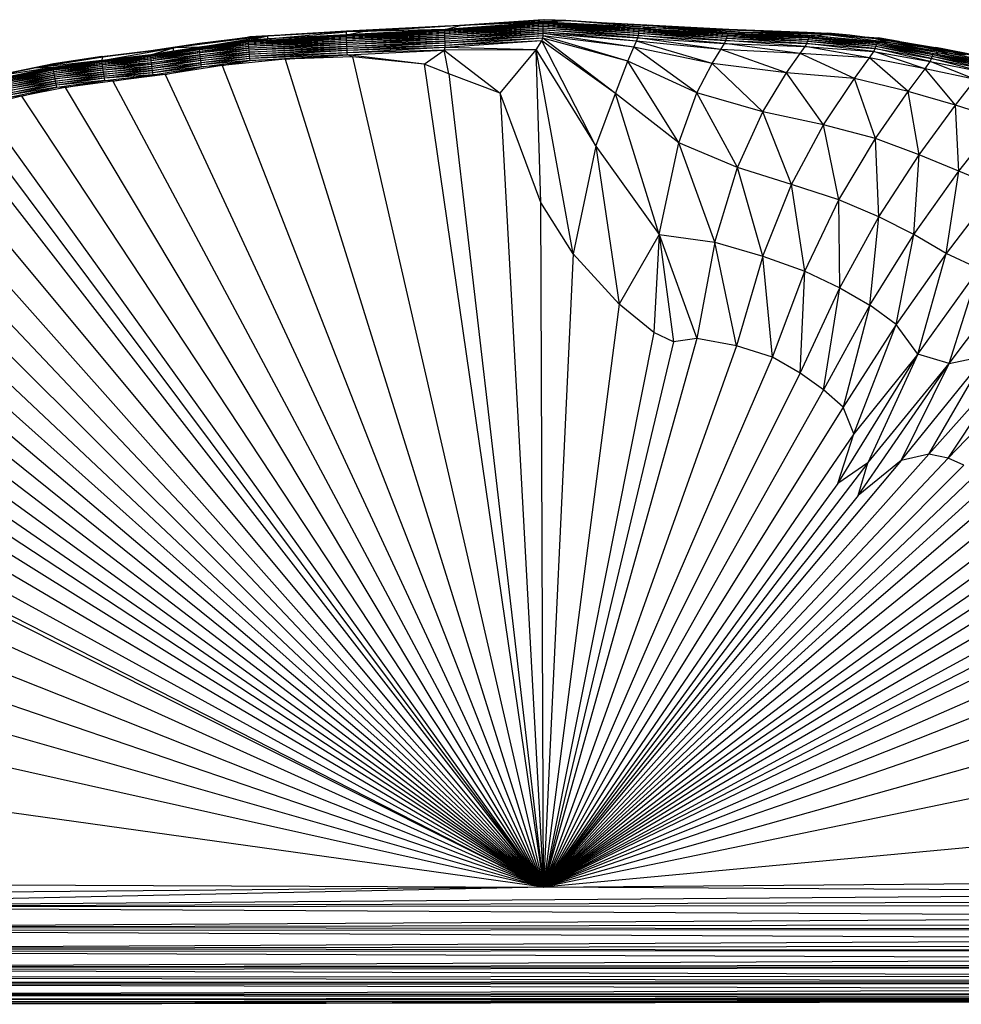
# Paper-space layout '_Superior' of a CAD drawing. Header units: millimetres. Extents: x -50 to 1200, y -1808 to 138.
# Tile 22 of 27: x 828 to 987, y -28 to 138. Entities that reach past the tile are written whole.
import ezdxf

# ---------------------------------------------------------------- set-up
doc = ezdxf.new("R2010")
doc.units = ezdxf.units.MM

psp = doc.layouts.new('_Superior')

# ---------------------------------------------------------------- linework, layer by layer
at = {"color": 7, "linetype": 'Continuous', "lineweight": 25}
for p, q in [((899.61, 137.15), (916.22, 138.23)), ((899.69, 137.12), (916.22, 138.23)), ((899.69, 137.12), (916.52, 138.22)), ((902.25, 137.26), (916.52, 138.22)), ((920.05, 138.11), (902.25, 137.26)), ((916.22, 138.23), (916.52, 138.22)), ((920.05, 138.11), (916.52, 138.22)), ((916.52, 137.82), (920.05, 138.11)), ((934.04, 136.9), (920.05, 138.11)), ((939.82, 136.81), (920.05, 138.11)), ((920.05, 138.11), (934.03, 137.28)), ((883.03, 136.31), (872.7, 135.68)), ((883.03, 136.31), (873.61, 135.73)), ((873.87, 135.74), (883.02, 136.3)), ((899.61, 137.15), (883.02, 136.26)), ((883.02, 136.3), (899.61, 137.15)), ((899.62, 137.15), (883.02, 136.3)), ((883.02, 136.26), (899.69, 137.12)), ((899.69, 136.57), (883.02, 135.68)), ((883.02, 135.57), (899.61, 136.44)), ((899.61, 136.44), (883.02, 135.68)), ((883.03, 136.31), (883.02, 136.3)), ((883.02, 136.26), (883.02, 136.3)), ((899.62, 137.15), (883.03, 136.31)), ((902.25, 137.26), (885.77, 136.26)), ((885.77, 136.26), (899.69, 137.12)), ((899.69, 136.57), (885.77, 136.26)), ((899.61, 136.44), (916.21, 137.67)), ((916.2, 137.51), (899.61, 136.44)), ((899.61, 137.15), (899.69, 137.12)), ((899.62, 137.15), (899.61, 137.15)), ((899.61, 136.44), (899.69, 136.57)), ((899.62, 136.28), (899.61, 136.44)), ((899.62, 137.15), (906.46, 137.59)), ((916.2, 137.51), (899.62, 136.28)), ((916.2, 137.32), (899.62, 136.07)), ((916.2, 137.32), (899.62, 136.28)), ((916.2, 137.09), (899.62, 136.07)), ((916.2, 137.09), (899.63, 135.83)), ((916.2, 136.82), (899.63, 135.56)), ((916.2, 136.82), (899.63, 135.83)), ((916.2, 136.52), (899.63, 135.56)), ((899.64, 135.25), (916.2, 136.52)), ((916.52, 137.82), (899.69, 136.57)), ((916.21, 137.67), (899.69, 136.57)), ((899.69, 136.57), (902.25, 137.26)), ((902.25, 137.26), (899.69, 137.12)), ((916.52, 137.82), (902.25, 137.26)), ((916.2, 137.51), (916.21, 137.67)), ((916.2, 137.32), (916.2, 137.51)), ((932.39, 136.39), (916.2, 137.51)), ((932.43, 136.6), (916.2, 137.51)), ((916.2, 137.09), (916.2, 137.32)), ((932.36, 136.15), (916.2, 137.32)), ((932.39, 136.39), (916.2, 137.32)), ((916.2, 136.82), (916.2, 137.09)), ((932.33, 135.88), (916.2, 137.09)), ((932.36, 136.15), (916.2, 137.09)), ((916.2, 136.52), (916.2, 136.82)), ((932.28, 135.56), (916.2, 136.82)), ((932.33, 135.88), (916.2, 136.82)), ((916.2, 136.2), (916.2, 136.52)), ((932.19, 135.18), (916.2, 136.52)), ((916.2, 136.52), (932.28, 135.56)), ((916.21, 137.67), (916.52, 137.82)), ((932.43, 136.6), (916.21, 137.67)), ((916.21, 137.67), (932.63, 136.76)), ((932.63, 136.76), (916.52, 137.82)), ((934.04, 136.9), (916.52, 137.82)), ((927.32, 137.68), (932.65, 137.41)), ((927.67, 137.66), (932.47, 137.42)), ((932.36, 136.15), (932.39, 136.39)), ((932.39, 136.39), (932.43, 136.6)), ((947.24, 135.31), (932.39, 136.39)), ((947.31, 135.56), (932.39, 136.39)), ((932.43, 136.6), (932.63, 136.76)), ((947.31, 135.56), (932.43, 136.6)), ((947.45, 135.76), (932.43, 136.6)), ((932.47, 137.42), (932.65, 137.41)), ((932.47, 137.42), (947.53, 136.62)), ((932.63, 136.76), (934.04, 136.9)), ((947.45, 135.76), (932.63, 136.76)), ((932.63, 136.76), (948.04, 135.95)), ((932.65, 137.41), (934.03, 137.28)), ((932.65, 137.41), (948.07, 136.58)), ((932.65, 137.41), (947.53, 136.62)), ((939.82, 136.81), (934.03, 137.28)), ((934.03, 137.28), (950.27, 136.43)), ((934.03, 137.28), (948.07, 136.58)), ((948.04, 135.95), (934.04, 136.9)), ((950.2, 136.09), (934.04, 136.9)), ((934.04, 136.9), (939.82, 136.81)), ((950.2, 136.09), (939.82, 136.81)), ((955.54, 136.1), (939.82, 136.81)), ((939.82, 136.81), (950.27, 136.43)), ((947.53, 136.62), (948.07, 136.58)), ((947.53, 136.62), (960.75, 136.12)), ((948.07, 136.58), (950.27, 136.43)), ((948.07, 136.58), (962.02, 136.07)), ((955.54, 136.1), (950.27, 136.43)), ((950.27, 136.43), (964.24, 135.94)), ((950.27, 136.43), (962.02, 136.07)), ((869.76, 135.51), (853.86, 133.45)), ((858.23, 133.61), (869.76, 135.51)), ((869.76, 135.51), (858.23, 134.2)), ((858.23, 134.2), (866.73, 135.31)), ((858.23, 134.2), (866.48, 135.29)), ((866.48, 134.69), (858.23, 133.61)), ((858.24, 134.24), (866.49, 135.3)), ((858.24, 134.24), (866.48, 135.29)), ((858.25, 134.25), (866.49, 135.3)), ((866.48, 134.59), (883.02, 135.57)), ((866.48, 134.69), (869.76, 135.51)), ((883.03, 135.4), (866.48, 134.59)), ((866.73, 135.31), (866.48, 135.29)), ((866.48, 135.29), (866.49, 135.3)), ((866.48, 134.59), (869.77, 135.01)), ((869.77, 135.01), (866.48, 134.69)), ((866.48, 134.59), (866.48, 134.69)), ((883.03, 135.4), (866.49, 134.42)), ((867.01, 135.33), (866.49, 135.3)), ((883.03, 135.19), (866.49, 134.42)), ((883.03, 135.19), (866.5, 134.21)), ((883.05, 134.95), (866.5, 134.21)), ((883.05, 134.95), (866.52, 133.98)), ((883.06, 134.68), (866.52, 133.98)), ((883.06, 134.68), (866.54, 133.7)), ((869.76, 135.51), (866.73, 135.31)), ((869.76, 135.51), (883.02, 136.26)), ((883.02, 136.2), (869.76, 135.51)), ((869.77, 135.01), (869.76, 135.51)), ((869.77, 135.01), (883.02, 136.2)), ((883.02, 135.68), (869.77, 135.01)), ((883.02, 135.57), (869.77, 135.01)), ((899.62, 136.28), (883.02, 135.57)), ((883.02, 135.68), (885.77, 136.26)), ((885.77, 136.26), (883.02, 136.2)), ((885.77, 136.26), (883.02, 136.26)), ((883.02, 136.2), (883.02, 136.26)), ((883.02, 135.68), (883.02, 136.2)), ((883.02, 135.57), (883.02, 135.68)), ((883.03, 135.4), (883.02, 135.57)), ((899.62, 136.28), (883.03, 135.4)), ((899.62, 136.07), (883.03, 135.19)), ((899.62, 136.07), (883.03, 135.4)), ((899.63, 135.83), (883.03, 135.19)), ((883.03, 135.19), (883.03, 135.4)), ((883.05, 134.95), (883.03, 135.19)), ((899.63, 135.83), (883.05, 134.95)), ((899.63, 135.56), (883.05, 134.95)), ((883.06, 134.68), (883.05, 134.95)), ((899.63, 135.56), (883.06, 134.68)), ((899.64, 135.25), (883.06, 134.68)), ((883.08, 134.37), (883.06, 134.68)), ((883.08, 134.37), (899.64, 135.25)), ((899.65, 134.93), (883.08, 134.37)), ((899.65, 134.93), (883.1, 134.04)), ((899.62, 136.07), (899.62, 136.28)), ((899.63, 135.83), (899.62, 136.07)), ((899.63, 135.56), (899.63, 135.83)), ((899.64, 135.25), (899.63, 135.56)), ((916.2, 136.2), (899.64, 135.25)), ((899.65, 134.93), (899.64, 135.25)), ((916.2, 136.2), (899.65, 134.93)), ((916.2, 135.87), (899.65, 134.93)), ((899.66, 134.61), (899.65, 134.93)), ((899.66, 134.61), (916.2, 135.87)), ((916.2, 135.51), (899.66, 134.61)), ((916.2, 135.51), (899.67, 134.25)), ((916.17, 135.12), (899.67, 134.25)), ((916.17, 135.12), (899.68, 133.89)), ((915.99, 134.63), (899.68, 133.89)), ((915.99, 134.63), (899.68, 133.53)), ((915.02, 133.16), (915.99, 134.63)), ((915.99, 134.63), (916.17, 135.12)), ((928.43, 125.74), (915.99, 134.63)), ((925.09, 116.85), (915.99, 134.63)), ((916.17, 135.12), (916.2, 135.51)), ((930.49, 131.24), (916.17, 135.12)), ((928.43, 125.74), (916.17, 135.12)), ((916.2, 135.87), (916.2, 136.2)), ((931.99, 134.62), (916.2, 136.2)), ((916.2, 136.2), (932.19, 135.18)), ((916.2, 135.51), (916.2, 135.87)), ((931.52, 133.58), (916.2, 135.87)), ((931.99, 134.62), (916.2, 135.87)), ((930.49, 131.24), (916.2, 135.51)), ((931.52, 133.58), (916.2, 135.51)), ((931.99, 134.62), (932.19, 135.18)), ((932.19, 135.18), (932.28, 135.56)), ((946.21, 133.19), (932.19, 135.18)), ((932.19, 135.18), (946.83, 134.19)), ((932.28, 135.56), (932.33, 135.88)), ((946.83, 134.19), (932.28, 135.56)), ((932.28, 135.56), (947.06, 134.69)), ((932.33, 135.88), (932.36, 136.15)), ((947.06, 134.69), (932.33, 135.88)), ((947.17, 135.03), (932.33, 135.88)), ((947.17, 135.03), (932.36, 136.15)), ((947.24, 135.31), (932.36, 136.15)), ((946.83, 134.19), (947.06, 134.69)), ((947.06, 134.69), (947.17, 135.03)), ((960.42, 133.69), (947.06, 134.69)), ((947.06, 134.69), (960.7, 134.21)), ((947.17, 135.03), (947.24, 135.31)), ((960.7, 134.21), (947.17, 135.03)), ((960.83, 134.55), (947.17, 135.03)), ((947.24, 135.31), (947.31, 135.56)), ((960.83, 134.55), (947.24, 135.31)), ((960.92, 134.83), (947.24, 135.31)), ((947.31, 135.56), (947.45, 135.76)), ((960.92, 134.83), (947.31, 135.56)), ((961.02, 135.08), (947.31, 135.56)), ((947.45, 135.76), (948.04, 135.95)), ((961.02, 135.08), (947.45, 135.76)), ((961.27, 135.29), (947.45, 135.76)), ((948.04, 135.95), (950.2, 136.09)), ((961.27, 135.29), (948.04, 135.95)), ((948.04, 135.95), (962.04, 135.5)), ((950.2, 136.09), (955.54, 136.1)), ((962.04, 135.5), (950.2, 136.09)), ((963.69, 135.71), (950.2, 136.09)), ((963.69, 135.71), (955.54, 136.1)), ((967.93, 135.64), (955.54, 136.1)), ((955.54, 136.1), (964.24, 135.94)), ((960.83, 134.55), (960.92, 134.83)), ((960.92, 134.83), (961.02, 135.08)), ((972.35, 133.69), (960.92, 134.83)), ((972.43, 133.96), (960.92, 134.83)), ((961.02, 135.08), (961.27, 135.29)), ((972.43, 133.96), (961.02, 135.08)), ((972.57, 134.18), (961.02, 135.08)), ((961.27, 135.29), (962.04, 135.5)), ((972.57, 134.18), (961.27, 135.29)), ((972.98, 134.35), (961.27, 135.29)), ((962.02, 136.07), (964.24, 135.94)), ((962.04, 135.5), (963.69, 135.71)), ((972.98, 134.35), (962.04, 135.5)), ((962.04, 135.5), (974.24, 134.43)), ((974.24, 134.43), (963.69, 135.71)), ((972.33, 135.02), (963.69, 135.71)), ((963.69, 135.71), (967.93, 135.64)), ((967.93, 135.64), (964.24, 135.94)), ((972.33, 135.02), (967.93, 135.64)), ((975.95, 134.53), (967.93, 135.64)), ((967.93, 135.64), (976.29, 134.53)), ((969.66, 135.41), (972.79, 135.14)), ((969.91, 135.38), (973.7, 135.01)), ((974.24, 134.43), (972.33, 135.02)), ((979.72, 133.72), (972.33, 135.02)), ((972.33, 135.02), (975.95, 134.53)), ((973.7, 135.01), (972.79, 135.14)), ((976.29, 134.53), (973.7, 135.01)), ((973.7, 135.01), (983.34, 133.37)), ((973.7, 135.01), (982.38, 133.54)), ((841.78, 131.34), (853.86, 133.45)), ((841.78, 131.96), (850.01, 132.98)), ((841.79, 132), (850.02, 133)), ((841.79, 132), (850.01, 132.98)), ((841.8, 132.01), (850.02, 133)), ((853.86, 133.45), (841.96, 131.91)), ((850.01, 132.98), (858.25, 134.25)), ((850.01, 132.98), (858.24, 134.24)), ((850.01, 132.17), (858.24, 133.5)), ((850.01, 132.29), (853.86, 133.45)), ((858.25, 133.33), (850.01, 132.17)), ((850.01, 132.98), (850.02, 133)), ((850.01, 132.95), (850.01, 132.98)), ((850.02, 133), (858.25, 134.25)), ((858.25, 133.33), (850.02, 132)), ((858.26, 133.12), (850.02, 132)), ((858.26, 133.12), (850.04, 131.79)), ((850.59, 133.02), (858.24, 134.24)), ((850.69, 133.04), (858.23, 134.2)), ((853.86, 133.45), (858.23, 134.2)), ((858.23, 133.61), (853.86, 133.45)), ((853.87, 132.89), (853.86, 133.45)), ((858.23, 133.61), (853.87, 132.89)), ((858.24, 133.5), (853.87, 132.89)), ((866.48, 134.59), (858.23, 133.61)), ((858.23, 134.2), (858.24, 134.24)), ((858.24, 133.5), (858.23, 133.61)), ((858.24, 133.5), (866.48, 134.59)), ((866.49, 134.42), (858.24, 133.5)), ((858.24, 134.24), (858.25, 134.25)), ((858.25, 133.33), (858.24, 133.5)), ((866.49, 134.42), (858.25, 133.33)), ((866.5, 134.21), (858.25, 133.33)), ((858.26, 133.12), (858.25, 133.33)), ((866.5, 134.21), (858.26, 133.12)), ((866.52, 133.98), (858.26, 133.12)), ((858.28, 132.88), (858.26, 133.12)), ((866.52, 133.98), (858.28, 132.88)), ((866.54, 133.7), (858.28, 132.88)), ((866.54, 133.7), (858.31, 132.61)), ((866.57, 133.4), (858.31, 132.61)), ((858.34, 132.3), (866.57, 133.4)), ((866.6, 133.07), (858.34, 132.3)), ((866.6, 133.07), (858.38, 131.98)), ((866.49, 134.42), (866.48, 134.59)), ((866.5, 134.21), (866.49, 134.42)), ((866.52, 133.98), (866.5, 134.21)), ((866.54, 133.7), (866.52, 133.98)), ((883.08, 134.37), (866.54, 133.7)), ((866.57, 133.4), (866.54, 133.7)), ((866.57, 133.4), (883.08, 134.37)), ((883.1, 134.04), (866.57, 133.4)), ((866.6, 133.07), (866.57, 133.4)), ((883.1, 134.04), (866.6, 133.07)), ((883.11, 133.72), (866.6, 133.07)), ((866.63, 132.75), (866.6, 133.07)), ((866.63, 132.75), (883.11, 133.72)), ((883.14, 133.37), (866.63, 132.75)), ((866.66, 132.4), (883.14, 133.37)), ((883.16, 133.01), (866.66, 132.4)), ((883.16, 133.01), (866.7, 132.04)), ((883.1, 134.04), (883.08, 134.37)), ((899.66, 134.61), (883.1, 134.04)), ((883.11, 133.72), (883.1, 134.04)), ((883.11, 133.72), (899.66, 134.61)), ((899.67, 134.25), (883.11, 133.72)), ((883.14, 133.37), (883.11, 133.72)), ((899.67, 134.25), (883.14, 133.37)), ((899.68, 133.89), (883.14, 133.37)), ((883.16, 133.01), (883.14, 133.37)), ((899.68, 133.89), (883.16, 133.01)), ((899.68, 133.53), (883.16, 133.01)), ((883.18, 132.65), (883.16, 133.01)), ((899.68, 133.53), (883.18, 132.65)), ((899.54, 133.09), (883.18, 132.65)), ((883.21, 132.3), (899.54, 133.09)), ((896.17, 130.7), (899.54, 133.09)), ((899.54, 133.09), (899.68, 133.53)), ((915.02, 133.16), (899.54, 133.09)), ((900.31, 129.09), (899.54, 133.09)), ((899.54, 133.09), (908.97, 125.81)), ((899.67, 134.25), (899.66, 134.61)), ((899.68, 133.89), (899.67, 134.25)), ((899.68, 133.53), (899.68, 133.89)), ((915.02, 133.16), (899.68, 133.53)), ((908.97, 125.81), (915.02, 133.16)), ((915.02, 133.16), (925.09, 116.85)), ((921.26, 98.73), (915.02, 133.16)), ((915.85, 107.37), (915.02, 133.16)), ((930.49, 131.24), (931.52, 133.58)), ((931.52, 133.58), (931.99, 134.62)), ((944.73, 130.82), (931.52, 133.58)), ((942.15, 125.87), (931.52, 133.58)), ((946.21, 133.19), (931.99, 134.62)), ((944.73, 130.82), (931.99, 134.62)), ((944.73, 130.82), (946.21, 133.19)), ((946.21, 133.19), (946.83, 134.19)), ((959.6, 132.51), (946.21, 133.19)), ((957.28, 129.25), (946.21, 133.19)), ((959.6, 132.51), (946.83, 134.19)), ((946.83, 134.19), (960.42, 133.69)), ((959.6, 132.51), (960.42, 133.69)), ((960.42, 133.69), (960.7, 134.21)), ((971.27, 131.78), (960.42, 133.69)), ((960.42, 133.69), (972.01, 132.88)), ((960.7, 134.21), (960.83, 134.55)), ((972.01, 132.88), (960.7, 134.21)), ((960.7, 134.21), (972.24, 133.36)), ((972.24, 133.36), (960.83, 134.55)), ((972.35, 133.69), (960.83, 134.55)), ((972.01, 132.88), (972.24, 133.36)), ((972.24, 133.36), (972.35, 133.69)), ((981.49, 131.16), (972.24, 133.36)), ((972.24, 133.36), (981.74, 131.67)), ((972.35, 133.69), (972.43, 133.96)), ((981.74, 131.67), (972.35, 133.69)), ((981.84, 132), (972.35, 133.69)), ((972.43, 133.96), (972.57, 134.18)), ((981.84, 132), (972.43, 133.96)), ((981.94, 132.27), (972.43, 133.96)), ((972.57, 134.18), (972.98, 134.35)), ((981.94, 132.27), (972.57, 134.18)), ((982.17, 132.49), (972.57, 134.18)), ((972.98, 134.35), (974.24, 134.43)), ((982.17, 132.49), (972.98, 134.35)), ((982.86, 132.63), (972.98, 134.35)), ((982.86, 132.63), (974.24, 134.43)), ((974.24, 134.43), (984.78, 132.56)), ((974.24, 134.43), (979.72, 133.72)), ((979.72, 133.72), (975.95, 134.53)), ((984.08, 133.1), (975.95, 134.53)), ((975.95, 134.53), (976.29, 134.53)), ((976.29, 134.53), (984.08, 133.1)), ((976.29, 134.53), (985.33, 132.99)), ((976.29, 134.53), (983.34, 133.37)), ((984.78, 132.56), (979.72, 133.72)), ((987.6, 132.3), (979.72, 133.72)), ((979.72, 133.72), (984.08, 133.1)), ((983.34, 133.37), (982.38, 133.54)), ((985.33, 132.99), (983.34, 133.37)), ((983.34, 133.37), (991.02, 131.92)), ((987.6, 132.3), (984.08, 133.1)), ((993.06, 131.31), (984.08, 133.1)), ((984.08, 133.1), (985.33, 132.99)), ((984.08, 133.1), (992.22, 131.59)), ((992.22, 131.59), (985.33, 132.99)), ((985.33, 132.99), (991.66, 131.78)), ((841.96, 131.91), (830.17, 130.04)), ((841.78, 131.34), (830.17, 130.04)), ((841.78, 131.34), (833.58, 130.16)), ((833.59, 130.79), (841.8, 132.01)), ((841.79, 132), (833.59, 130.75)), ((833.59, 130.79), (841.79, 132)), ((833.59, 130.75), (841.78, 131.96)), ((841.96, 131.91), (833.59, 130.75)), ((833.61, 130.8), (841.8, 132.01)), ((841.78, 131.96), (848.28, 132.73)), ((850.01, 132.29), (841.78, 131.34)), ((841.78, 131.23), (850.01, 132.17)), ((850.01, 132.17), (841.78, 131.34)), ((850.02, 132), (841.78, 131.23)), ((841.79, 132), (841.78, 131.96)), ((841.78, 131.96), (841.96, 131.91)), ((841.78, 131.34), (841.96, 131.91)), ((841.78, 131.23), (841.78, 131.34)), ((841.8, 132.01), (841.79, 132)), ((850.02, 132), (841.79, 131.06)), ((850.04, 131.79), (841.79, 131.06)), ((850.04, 131.79), (841.82, 130.85)), ((850.07, 131.54), (841.82, 130.85)), ((850.07, 131.54), (841.85, 130.61)), ((850.01, 132.17), (853.87, 132.89)), ((853.87, 132.89), (850.01, 132.29)), ((850.01, 132.17), (850.01, 132.29)), ((850.02, 132), (850.01, 132.17)), ((850.04, 131.79), (850.02, 132)), ((858.28, 132.88), (850.04, 131.79)), ((850.07, 131.54), (850.04, 131.79)), ((858.28, 132.88), (850.07, 131.54)), ((858.31, 132.61), (850.07, 131.54)), ((850.1, 131.27), (850.07, 131.54)), ((858.31, 132.61), (850.1, 131.27)), ((858.34, 132.3), (850.1, 131.27)), ((850.14, 130.96), (858.34, 132.3)), ((858.38, 131.98), (850.14, 130.96)), ((858.38, 131.98), (850.18, 130.64)), ((858.41, 131.66), (850.18, 130.64)), ((850.22, 130.33), (858.41, 131.66)), ((858.45, 131.31), (850.22, 130.33)), ((858.45, 131.31), (850.27, 129.98)), ((858.31, 132.61), (858.28, 132.88)), ((858.34, 132.3), (858.31, 132.61)), ((858.38, 131.98), (858.34, 132.3)), ((866.63, 132.75), (858.38, 131.98)), ((858.41, 131.66), (858.38, 131.98)), ((858.41, 131.66), (866.63, 132.75)), ((866.66, 132.4), (858.41, 131.66)), ((858.45, 131.31), (858.41, 131.66)), ((858.45, 131.31), (866.66, 132.4)), ((866.7, 132.04), (858.45, 131.31)), ((858.5, 130.95), (858.45, 131.31)), ((866.7, 132.04), (858.5, 130.95)), ((866.74, 131.68), (858.5, 130.95)), ((866.74, 131.68), (858.54, 130.6)), ((866.77, 131.33), (858.54, 130.6)), ((858.59, 130.25), (866.77, 131.33)), ((872.68, 131.57), (862.09, 130.48)), ((862.09, 130.48), (866.77, 131.33)), ((866.66, 132.4), (866.63, 132.75)), ((866.7, 132.04), (866.66, 132.4)), ((883.18, 132.65), (866.7, 132.04)), ((866.74, 131.68), (866.7, 132.04)), ((883.18, 132.65), (866.74, 131.68)), ((883.21, 132.3), (866.74, 131.68)), ((866.77, 131.33), (866.74, 131.68)), ((866.77, 131.33), (883.21, 132.3)), ((872.68, 131.57), (866.77, 131.33)), ((872.68, 131.57), (883.21, 132.3)), ((884.07, 131.98), (872.68, 131.57)), ((872.68, 131.57), (916.28, -8.2)), ((883.21, 132.3), (883.18, 132.65)), ((896.17, 130.7), (883.21, 132.3)), ((884.07, 131.98), (883.21, 132.3)), ((896.17, 130.7), (884.07, 131.98)), ((884.07, 131.98), (916.28, -8.2)), ((957.28, 129.25), (959.6, 132.51)), ((971.27, 131.78), (959.6, 132.51)), ((968.74, 128.31), (959.6, 132.51)), ((968.74, 128.31), (971.27, 131.78)), ((971.27, 131.78), (972.01, 132.88)), ((980.64, 129.93), (971.27, 131.78)), ((977.79, 126.1), (971.27, 131.78)), ((972.01, 132.88), (981.49, 131.16)), ((980.64, 129.93), (972.01, 132.88)), ((981.49, 131.16), (981.74, 131.67)), ((981.74, 131.67), (981.84, 132)), ((990.13, 129.49), (981.74, 131.67)), ((981.74, 131.67), (990.39, 130.01)), ((981.84, 132), (981.94, 132.27)), ((990.39, 130.01), (981.84, 132)), ((990.5, 130.34), (981.84, 132)), ((981.94, 132.27), (982.17, 132.49)), ((990.5, 130.34), (981.94, 132.27)), ((990.62, 130.61), (981.94, 132.27)), ((982.17, 132.49), (982.86, 132.63)), ((990.62, 130.61), (982.17, 132.49)), ((990.92, 130.82), (982.17, 132.49)), ((990.92, 130.82), (982.86, 132.63)), ((982.86, 132.63), (984.78, 132.56)), ((991.71, 130.94), (982.86, 132.63)), ((991.71, 130.94), (984.78, 132.56)), ((984.78, 132.56), (993.24, 130.93)), ((984.78, 132.56), (987.6, 132.3)), ((833.58, 130.16), (824.35, 128.73)), ((830.17, 130.04), (824.35, 128.73)), ((833.58, 130.16), (825.45, 128.47)), ((833.58, 130.05), (825.45, 128.47)), ((833.59, 130.79), (825.46, 129.06)), ((825.46, 128.36), (833.58, 130.05)), ((825.46, 129.06), (830.17, 130.04)), ((833.6, 129.88), (825.46, 128.36)), ((825.47, 129.09), (833.61, 130.8)), ((825.47, 129.09), (833.59, 130.79)), ((825.48, 129.11), (833.61, 130.8)), ((833.6, 129.88), (825.48, 128.19)), ((833.63, 129.68), (825.48, 128.19)), ((833.63, 129.68), (825.51, 127.98)), ((833.59, 130.75), (830.17, 130.04)), ((833.58, 130.16), (830.17, 130.04)), ((833.58, 130.05), (841.78, 131.23)), ((841.78, 131.23), (833.58, 130.16)), ((841.79, 131.06), (833.58, 130.05)), ((833.58, 130.05), (833.58, 130.16)), ((833.6, 129.88), (833.58, 130.05)), ((833.59, 130.79), (833.61, 130.8)), ((833.59, 130.75), (833.59, 130.79)), ((841.79, 131.06), (833.6, 129.88)), ((841.82, 130.85), (833.6, 129.88)), ((833.63, 129.68), (833.6, 129.88)), ((841.82, 130.85), (833.63, 129.68)), ((841.85, 130.61), (833.63, 129.68)), ((833.66, 129.44), (833.63, 129.68)), ((841.85, 130.61), (833.66, 129.44)), ((841.88, 130.33), (833.66, 129.44)), ((841.88, 130.33), (833.71, 129.16)), ((841.93, 130.03), (833.71, 129.16)), ((833.76, 128.86), (841.93, 130.03)), ((841.98, 129.7), (833.76, 128.86)), ((841.98, 129.7), (833.82, 128.54)), ((841.79, 131.06), (841.78, 131.23)), ((841.82, 130.85), (841.79, 131.06)), ((841.85, 130.61), (841.82, 130.85)), ((850.1, 131.27), (841.85, 130.61)), ((841.88, 130.33), (841.85, 130.61)), ((850.1, 131.27), (841.88, 130.33)), ((850.14, 130.96), (841.88, 130.33)), ((841.93, 130.03), (841.88, 130.33)), ((841.93, 130.03), (850.14, 130.96)), ((850.18, 130.64), (841.93, 130.03)), ((841.98, 129.7), (841.93, 130.03)), ((850.18, 130.64), (841.98, 129.7)), ((850.22, 130.33), (841.98, 129.7)), ((842.03, 129.39), (841.98, 129.7)), ((842.03, 129.39), (850.22, 130.33)), ((850.27, 129.98), (842.03, 129.39)), ((842.09, 129.04), (850.27, 129.98)), ((850.14, 130.96), (850.1, 131.27)), ((850.18, 130.64), (850.14, 130.96)), ((850.22, 130.33), (850.18, 130.64)), ((850.27, 129.98), (850.22, 130.33)), ((858.5, 130.95), (850.27, 129.98)), ((850.33, 129.63), (850.27, 129.98)), ((850.33, 129.63), (858.5, 130.95)), ((858.54, 130.6), (850.33, 129.63)), ((858.54, 130.6), (850.38, 129.28)), ((858.59, 130.25), (850.38, 129.28)), ((850.43, 128.93), (858.59, 130.25)), ((862.09, 130.48), (852.44, 128.96)), ((852.44, 128.96), (858.59, 130.25)), ((858.54, 130.6), (858.5, 130.95)), ((858.59, 130.25), (858.54, 130.6)), ((862.09, 130.48), (858.59, 130.25)), ((862.09, 130.48), (916.28, -8.2)), ((900.31, 129.09), (896.17, 130.7)), ((896.17, 130.7), (916.28, -8.2)), ((928.43, 125.74), (930.49, 131.24)), ((942.15, 125.87), (930.49, 131.24)), ((939.08, 117.42), (930.49, 131.24)), ((942.15, 125.87), (944.73, 130.82)), ((957.28, 129.25), (944.73, 130.82)), ((953.26, 122.67), (944.73, 130.82)), ((977.79, 126.1), (980.64, 129.93)), ((980.64, 129.93), (981.49, 131.16)), ((989.16, 128.15), (980.64, 129.93)), ((985.78, 123.79), (980.64, 129.93)), ((981.49, 131.16), (990.13, 129.49)), ((989.16, 128.15), (981.49, 131.16)), ((833.66, 129.44), (825.51, 127.98)), ((833.66, 129.44), (825.55, 127.75)), ((833.71, 129.16), (825.55, 127.75)), ((833.71, 129.16), (825.6, 127.47)), ((833.76, 128.86), (825.6, 127.47)), ((825.67, 127.17), (833.76, 128.86)), ((833.82, 128.54), (825.67, 127.17)), ((833.82, 128.54), (825.74, 126.85)), ((833.88, 128.22), (825.74, 126.85)), ((825.81, 126.54), (833.88, 128.22)), ((833.71, 129.16), (833.66, 129.44)), ((833.76, 128.86), (833.71, 129.16)), ((833.82, 128.54), (833.76, 128.86)), ((842.03, 129.39), (833.82, 128.54)), ((833.88, 128.22), (833.82, 128.54)), ((833.88, 128.22), (842.03, 129.39)), ((842.09, 129.04), (833.88, 128.22)), ((833.95, 127.87), (833.88, 128.22)), ((833.95, 127.87), (842.09, 129.04)), ((842.15, 128.69), (833.95, 127.87)), ((834.03, 127.52), (842.15, 128.69)), ((842.22, 128.33), (834.03, 127.52)), ((842.22, 128.33), (834.11, 127.16)), ((842.28, 127.98), (834.11, 127.16)), ((834.18, 126.81), (842.28, 127.98)), ((835.58, 126.78), (842.28, 127.98)), ((842.09, 129.04), (842.03, 129.39)), ((850.33, 129.63), (842.09, 129.04)), ((842.15, 128.69), (842.09, 129.04)), ((842.15, 128.69), (850.33, 129.63)), ((850.38, 129.28), (842.15, 128.69)), ((842.22, 128.33), (842.15, 128.69)), ((850.38, 129.28), (842.22, 128.33)), ((850.43, 128.93), (842.22, 128.33)), ((842.28, 127.98), (842.22, 128.33)), ((842.28, 127.98), (850.43, 128.93)), ((843.63, 127.86), (842.28, 127.98)), ((852.44, 128.96), (843.63, 127.86)), ((843.63, 127.86), (850.43, 128.93)), ((850.38, 129.28), (850.33, 129.63)), ((850.43, 128.93), (850.38, 129.28)), ((852.44, 128.96), (850.43, 128.93)), ((852.44, 128.96), (916.28, -8.2)), ((908.97, 125.81), (900.31, 129.09)), ((900.31, 129.09), (916.28, -8.2)), ((953.26, 122.67), (957.28, 129.25)), ((968.74, 128.31), (957.28, 129.25)), ((963.51, 120.49), (957.28, 129.25)), ((963.51, 120.49), (968.74, 128.31)), ((977.79, 126.1), (968.74, 128.31)), ((972.28, 118.16), (968.74, 128.31)), ((985.78, 123.79), (989.16, 128.15)), ((833.95, 127.87), (825.81, 126.54)), ((825.9, 126.19), (833.95, 127.87)), ((834.03, 127.52), (825.9, 126.19)), ((825.98, 125.84), (834.03, 127.52)), ((834.11, 127.16), (825.98, 125.84)), ((834.11, 127.16), (826.08, 125.49)), ((834.18, 126.81), (826.08, 125.49)), ((826.17, 125.14), (834.18, 126.81)), ((828.23, 125.34), (834.18, 126.81)), ((835.58, 126.78), (828.23, 125.34)), ((834.03, 127.52), (833.95, 127.87)), ((834.11, 127.16), (834.03, 127.52)), ((834.18, 126.81), (834.11, 127.16)), ((835.58, 126.78), (834.18, 126.81)), ((843.63, 127.86), (835.58, 126.78)), ((835.58, 126.78), (916.28, -8.2)), ((843.63, 127.86), (916.28, -8.2)), ((828.23, 125.34), (821.51, 123.65)), ((828.23, 125.34), (826.17, 125.14)), ((828.23, 125.34), (916.28, -8.2)), ((915.85, 107.37), (908.97, 125.81)), ((908.97, 125.81), (916.28, -8.2)), ((925.09, 116.85), (928.43, 125.74)), ((939.08, 117.42), (928.43, 125.74)), ((935.8, 101.97), (928.43, 125.74)), ((939.08, 117.42), (942.15, 125.87)), ((953.26, 122.67), (942.15, 125.87)), ((949.01, 113.29), (942.15, 125.87)), ((972.28, 118.16), (977.79, 126.1)), ((985.78, 123.79), (977.79, 126.1)), ((979.64, 115.41), (977.79, 126.1)), ((821.51, 123.65), (916.28, -8.2)), ((979.64, 115.41), (985.78, 123.79)), ((993.18, 121.4), (985.78, 123.79)), ((986.32, 112.63), (985.78, 123.79)), ((815.35, 121.76), (916.28, -8.2)), ((818.36, 122.73), (916.28, -8.2)), ((949.01, 113.29), (953.26, 122.67)), ((963.51, 120.49), (953.26, 122.67)), ((958.11, 110.43), (953.26, 122.67)), ((986.32, 112.63), (993.18, 121.4)), ((958.11, 110.43), (963.51, 120.49)), ((972.28, 118.16), (963.51, 120.49)), ((966.08, 107.79), (963.51, 120.49)), ((809.71, 119.66), (916.28, -8.2)), ((966.08, 107.79), (972.28, 118.16)), ((979.64, 115.41), (972.28, 118.16)), ((972.86, 104.97), (972.28, 118.16)), ((804.59, 117.34), (916.28, -8.2)), ((925.09, 116.85), (921.26, 98.73)), ((925.09, 116.85), (935.8, 101.97)), ((925.09, 116.85), (929.02, 90.21)), ((935.8, 101.97), (939.08, 117.42)), ((949.01, 113.29), (939.08, 117.42)), ((945.18, 100.66), (939.08, 117.42)), ((799.95, 114.77), (916.28, -8.2)), ((972.86, 104.97), (979.64, 115.41)), ((978.77, 101.95), (979.64, 115.41)), ((986.32, 112.63), (979.64, 115.41)), ((945.18, 100.66), (949.01, 113.29)), ((958.11, 110.43), (949.01, 113.29)), ((953.3, 98.33), (949.01, 113.29)), ((795.71, 111.99), (916.28, -8.2)), ((978.77, 101.95), (986.32, 112.63)), ((984.22, 98.74), (986.32, 112.63)), ((992.75, 110.01), (986.32, 112.63)), ((953.3, 98.33), (958.11, 110.43)), ((966.08, 107.79), (958.11, 110.43)), ((960.34, 95.79), (958.11, 110.43)), ((992.75, 110.01), (984.22, 98.74)), ((791.65, 109.29), (916.28, -8.2)), ((787.64, 106.77), (916.28, -8.2)), ((921.26, 98.73), (915.85, 107.37)), ((916.28, -8.2), (915.85, 107.37)), ((960.34, 95.79), (966.08, 107.79)), ((972.86, 104.97), (966.08, 107.79)), ((966.24, 92.99), (966.08, 107.79)), ((966.24, 92.99), (972.86, 104.97)), ((971.32, 90.06), (972.86, 104.97)), ((978.77, 101.95), (972.86, 104.97)), ((783.8, 104.19), (916.28, -8.2)), ((935.8, 101.97), (929.02, 90.21)), ((935.8, 101.97), (934.9, 85.45)), ((935.8, 101.97), (945.18, 100.66)), ((935.8, 101.97), (942.13, 84.42)), ((935.8, 101.97), (938.18, 83.86)), ((971.32, 90.06), (978.77, 101.95)), ((975.78, 86.76), (978.77, 101.95)), ((984.22, 98.74), (978.77, 101.95)), ((780.23, 101.37), (916.28, -8.2)), ((945.18, 100.66), (942.13, 84.42)), ((945.18, 100.66), (953.3, 98.33)), ((948.86, 83.2), (945.18, 100.66)), ((776.96, 98.3), (916.28, -8.2)), ((921.26, 98.73), (916.28, -8.2)), ((929.02, 90.21), (921.26, 98.73)), ((953.3, 98.33), (948.86, 83.2)), ((953.3, 98.33), (960.34, 95.79)), ((954.92, 81.28), (953.3, 98.33)), ((984.22, 98.74), (975.78, 86.76)), ((979.44, 81.79), (984.22, 98.74)), ((989.8, 96.15), (984.22, 98.74)), ((774.11, 95.04), (916.28, -8.2)), ((954.92, 81.28), (960.34, 95.79)), ((959.55, 78.55), (960.34, 95.79)), ((960.34, 95.79), (966.24, 92.99)), ((979.44, 81.79), (989.8, 96.15)), ((984.69, 80.19), (989.8, 96.15)), ((984.69, 80.19), (995.9, 95.05)), ((916.28, -8.2), (771.71, 91.54)), ((959.55, 78.55), (966.24, 92.99)), ((963.49, 75.77), (966.24, 92.99)), ((966.24, 92.99), (971.32, 90.06)), ((929.02, 90.21), (916.28, -8.2)), ((934.9, 85.45), (929.02, 90.21)), ((971.32, 90.06), (963.49, 75.77)), ((971.32, 90.06), (966.84, 72.8)), ((975.78, 86.76), (971.32, 90.06)), ((916.28, -8.2), (769.77, 88.14)), ((975.78, 86.76), (966.84, 72.8)), ((968.63, 68.32), (975.78, 86.76)), ((979.44, 81.79), (975.78, 86.76)), ((934.9, 85.45), (916.28, -8.2)), ((938.18, 83.86), (934.9, 85.45)), ((916.28, -8.2), (767.88, 84.43)), ((942.13, 84.42), (916.28, -8.2)), ((938.18, 83.86), (916.28, -8.2)), ((948.86, 83.2), (916.28, -8.2)), ((942.13, 84.42), (938.18, 83.86)), ((948.86, 83.2), (942.13, 84.42)), ((954.92, 81.28), (948.86, 83.2)), ((965.94, 59.93), (979.44, 81.79)), ((979.44, 81.79), (968.63, 68.32)), ((979.44, 81.79), (970.99, 63.42)), ((976.61, 63.84), (990.91, 81.52)), ((984.69, 80.19), (979.44, 81.79)), ((981.29, 64.9), (990.91, 81.52)), ((984.69, 80.19), (990.91, 81.52)), ((765.97, 80.23), (916.28, -8.2)), ((916.28, -8.2), (954.92, 81.28)), ((959.55, 78.55), (954.92, 81.28)), ((969.36, 57.9), (984.69, 80.19)), ((970.99, 63.42), (984.69, 80.19)), ((976.61, 63.84), (984.69, 80.19)), ((981.29, 64.9), (995.84, 81.26)), ((984.55, 64.2), (995.84, 81.26)), ((1000.35, 80.65), (984.55, 64.2)), ((916.28, -8.2), (959.55, 78.55)), ((963.49, 75.77), (959.55, 78.55)), ((763.94, 75.28), (916.28, -8.2)), ((963.49, 75.77), (916.28, -8.2)), ((966.84, 72.8), (963.49, 75.77)), ((966.84, 72.8), (916.28, -8.2)), ((968.63, 68.32), (966.84, 72.8)), ((762.22, 70.42), (916.28, -8.2)), ((761.87, 69.3), (916.28, -8.2)), ((968.63, 68.32), (916.28, -8.2)), ((965.94, 59.93), (968.63, 68.32)), ((981.29, 64.9), (916.28, -8.2)), ((981.29, 64.9), (976.61, 63.84)), ((984.55, 64.2), (981.29, 64.9)), ((984.55, 64.2), (916.28, -8.2)), ((1005.09, 63.92), (916.28, -8.2)), ((976.61, 63.84), (916.28, -8.2)), ((970.99, 63.42), (916.28, -8.2)), ((970.99, 63.42), (965.94, 59.93)), ((976.61, 63.84), (969.36, 57.9)), ((969.36, 57.9), (970.99, 63.42)), ((987.19, 63.03), (984.55, 64.2)), ((760.26, 62.15), (916.28, -8.2)), ((987.19, 63.03), (916.28, -8.2)), ((989.66, 61.85), (916.28, -8.2)), ((916.28, -8.2), (992.37, 60.89)), ((996.38, 60.83), (916.28, -8.2)), ((965.94, 59.93), (916.28, -8.2)), ((969.36, 57.9), (916.28, -8.2)), ((1002.12, 57.28), (916.28, -8.2)), ((916.28, -8.2), (759.66, 53.97)), ((1002.96, 54.41), (916.28, -8.2)), ((1004.89, 52.56), (916.28, -8.2)), ((1007.07, 50.89), (916.28, -8.2)), ((1009.29, 49.11), (916.28, -8.2)), ((1011.24, 46.92), (916.28, -8.2)), ((916.28, -8.2), (759.63, 45.32)), ((1011.51, 43.55), (916.28, -8.2)), ((1015.72, 39.91), (916.28, -8.2)), ((1005.3, 37.56), (916.28, -8.2)), ((1020.05, 37.28), (916.28, -8.2)), ((759.67, 36.55), (916.28, -8.2)), ((1035.72, 33.07), (916.28, -8.2)), ((1016.92, 31.71), (916.28, -8.2)), ((916.28, -8.2), (760.05, 26.7)), ((1031.67, 24.27), (916.28, -8.2)), ((1050.53, 19.7), (916.28, -8.2)), ((916.28, -8.2), (759.3, 13.77)), ((1068.13, 5.94), (916.28, -8.2)), ((759.12, -7.51), (916.28, -8.2)), ((916.28, -8.2), (759.12, -9.69)), ((916.28, -8.2), (759.12, -11.56)), ((916.28, -8.2), (1072.42, -6.95)), ((1071.92, -9.16), (916.28, -8.2)), ((1071.92, -9.16), (759.12, -11.56)), ((1072.44, -10.51), (759.12, -11.56)), ((1072.85, -11.32), (759.12, -11.56)), ((1073.02, -13.27), (759.12, -11.56)), ((1073.02, -13.27), (759.12, -15.01)), ((1073.36, -14.49), (759.12, -15.01)), ((1073.4, -15.33), (759.11, -15.59)), ((1073.42, -17.02), (759.11, -15.59)), ((1073.4, -15.33), (759.12, -15.01)), ((1073.42, -17.02), (759.12, -18.6)), ((1073.42, -18.12), (759.12, -18.6)), ((1073.42, -18.91), (759.12, -18.6)), ((1073.42, -18.91), (759.12, -19.14)), ((1073.42, -20.32), (759.12, -19.14)), ((1073.42, -20.32), (759.17, -21.7)), ((1073.41, -21.34), (759.17, -21.7)), ((1073.41, -21.81), (759.17, -21.7)), ((1073.41, -21.81), (759.19, -22.16)), ((1073.4, -23.22), (759.19, -22.16)), ((1073.4, -23.22), (759.22, -23.47)), ((1073.39, -24.13), (759.22, -23.47)), ((1073.39, -24.13), (759.23, -24.33)), ((1073.39, -24.51), (759.23, -24.33)), ((1073.39, -24.51), (759.23, -24.64)), ((1073.39, -25.48), (759.23, -24.64)), ((1073.38, -26.32), (759.14, -26.5)), ((1073.38, -26.84), (759.14, -26.5)), ((1073.39, -25.48), (759.15, -26.36)), ((1073.38, -26.14), (759.15, -26.36)), ((1073.38, -26.32), (759.15, -26.36)), ((1073.38, -26.84), (759.06, -27.17)), ((1023.45, -27.19), (759.06, -27.17)), ((1022.99, -27.27), (806.86, -27.57)), ((1022.66, -27.31), (806.93, -27.57)), ((1022.65, -27.31), (807.05, -27.59)), ((1022.01, -27.44), (807.33, -27.62)), ((1022, -27.53), (807.95, -27.89)), ((1022.01, -27.5), (807.99, -27.88)), ((1022, -27.55), (808, -27.98))]:
    psp.add_line(p, q, dxfattribs=at)

doc.saveas('drawing.dxf')
